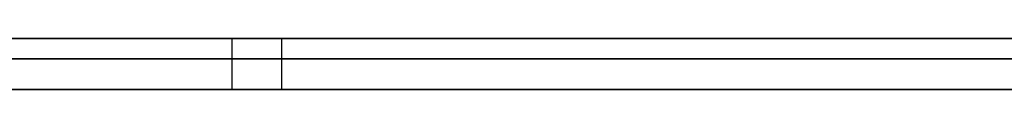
# Model space of a CAD drawing. Extents: x -2.05 to 2.05, y 0 to 2.3.
# Tile 59 of 74: x 1.415378 to 1.425049, y 2.219499 to 2.22. Entities that reach past the tile are written whole.
import ezdxf

# ---------------------------------------------------------------- set-up
doc = ezdxf.new("R2010")
doc.units = 0
doc.layers.get('0').update_dxf_attribs({"linetype": 'CONTINUOUS'})

# ---------------------------------------------------------------- blocks, each defined once
blk = doc.blocks.new('*U1')
at = {"extrusion": (0, 1, 0)}
for p, q in [((1.978, 2.2199991, -0.83), (-1.978, 2.2199991, -0.83)), ((-1.978, 2.2199991, 0.83), (1.978, 2.2199991, 0.83)), ((0.708, 2.2199991, -0.705), (1.628, 2.2199991, -0.705)), ((1.628, 2.2199991, -0.405), (0.708, 2.2199991, -0.405)), ((1.628, 2.2197991, -0.705), (0.708, 2.2197991, -0.705)), ((0.708, 2.2197991, -0.405), (1.628, 2.2197991, -0.405)), ((1.3790506, 2.2197991, -0.5113992), (1.426071, 2.2197991, -0.6110237)), ((1.4289118, 2.2197991, -0.5903543), (1.3822832, 2.2197991, -0.4910237)), ((1.426071, 2.2194991, -0.6110237), (1.3790506, 2.2194991, -0.5113992)), ((1.3822832, 2.2194991, -0.4910237), (1.4289118, 2.2194991, -0.5903543))]:
    blk.add_line(p, q, dxfattribs=at)
for p, q in [((1.978, 2.2199991, -0.83), (-1.978, 2.2199991, -0.83)), ((0.708, 2.2199991, -0.705), (1.628, 2.2199991, -0.705)), ((1.4174609, 2.2199991, -0.2976398), (1.4174609, 2.2194991, -0.2976398)), ((1.4174609, 2.2199991, -0.2976398), (1.4174609, 2.2194991, -0.2976398)), ((1.4179507, 2.2199991, -0.2244643), (1.4179507, 2.2194991, -0.2244643)), ((1.4179507, 2.2199991, -0.2244643), (1.4179507, 2.2194991, -0.2244643)), ((1.628, 2.2197991, -0.705), (0.708, 2.2197991, -0.705))]:
    blk.add_line(p, q)
at = {"extrusion": (0, 0, -1)}
for p, q in [((-1.978, 2.2199991, 0.83), (1.978, 2.2199991, 0.83)), ((1.628, 2.2199991, -0.405), (0.708, 2.2199991, -0.405)), ((0.708, 2.2197991, -0.405), (1.628, 2.2197991, -0.405))]:
    blk.add_line(p, q, dxfattribs=at)
at = {"extrusion": (0.904334, 0, 0.426825)}
for p, q in [((1.3790506, 2.2197991, -0.5113992), (1.426071, 2.2197991, -0.6110237)), ((1.426071, 2.2194991, -0.6110237), (1.3790506, 2.2194991, -0.5113992))]:
    blk.add_line(p, q, dxfattribs=at)
at = {"extrusion": (-0.905223, 0, -0.424937)}
for p, q in [((1.4289118, 2.2197991, -0.5903543), (1.3822832, 2.2197991, -0.4910237)), ((1.3822832, 2.2194991, -0.4910237), (1.4289118, 2.2194991, -0.5903543))]:
    blk.add_line(p, q, dxfattribs=at)
for points in [[(1.41529, 2.22, -0.315032), (1.41548, 2.22, -0.315151), (1.41568, 2.22, -0.315269), (1.41589, 2.22, -0.315386), (1.41609, 2.22, -0.315502), (1.41629, 2.22, -0.315618), (1.41649, 2.22, -0.315732), (1.4167, 2.22, -0.315846), (1.4169, 2.22, -0.315959), (1.4171, 2.22, -0.316072), (1.41731, 2.22, -0.316183), (1.41752, 2.22, -0.316294), (1.41772, 2.22, -0.316404), (1.41793, 2.22, -0.316513), (1.41814, 2.22, -0.316621), (1.41835, 2.22, -0.316728), (1.41856, 2.22, -0.316835), (1.41877, 2.22, -0.316941), (1.41898, 2.22, -0.317045), (1.41919, 2.22, -0.31715), (1.41941, 2.22, -0.317253), (1.41962, 2.22, -0.317355), (1.41983, 2.22, -0.317457), (1.42005, 2.22, -0.317558), (1.42027, 2.22, -0.317658), (1.42048, 2.22, -0.317757), (1.4207, 2.22, -0.317856), (1.42092, 2.22, -0.317953), (1.42114, 2.22, -0.31805), (1.42135, 2.22, -0.318146), (1.42157, 2.22, -0.318241), (1.42179, 2.22, -0.318335), (1.42202, 2.22, -0.318429), (1.42224, 2.22, -0.318522), (1.42246, 2.22, -0.318613), (1.42268, 2.22, -0.318705), (1.42291, 2.22, -0.318795), (1.42313, 2.22, -0.318884), (1.42336, 2.22, -0.318973), (1.42359, 2.22, -0.319061), (1.42381, 2.22, -0.319148), (1.42404, 2.22, -0.319234), (1.42427, 2.22, -0.319319), (1.4245, 2.22, -0.319403), (1.42473, 2.22, -0.319487), (1.42496, 2.22, -0.319569), (1.42519, 2.22, -0.319651)], [(1.41529, 2.22, -0.315032), (1.41548, 2.22, -0.315151), (1.41568, 2.22, -0.315269), (1.41589, 2.22, -0.315386), (1.41609, 2.22, -0.315502), (1.41629, 2.22, -0.315618), (1.41649, 2.22, -0.315732), (1.4167, 2.22, -0.315846), (1.4169, 2.22, -0.315959), (1.4171, 2.22, -0.316072), (1.41731, 2.22, -0.316183), (1.41752, 2.22, -0.316294), (1.41772, 2.22, -0.316404), (1.41793, 2.22, -0.316513), (1.41814, 2.22, -0.316621), (1.41835, 2.22, -0.316728), (1.41856, 2.22, -0.316835), (1.41877, 2.22, -0.316941), (1.41898, 2.22, -0.317045), (1.41919, 2.22, -0.31715), (1.41941, 2.22, -0.317253), (1.41962, 2.22, -0.317355), (1.41983, 2.22, -0.317457), (1.42005, 2.22, -0.317558), (1.42027, 2.22, -0.317658), (1.42048, 2.22, -0.317757), (1.4207, 2.22, -0.317856), (1.42092, 2.22, -0.317953), (1.42114, 2.22, -0.31805), (1.42135, 2.22, -0.318146), (1.42157, 2.22, -0.318241), (1.42179, 2.22, -0.318335), (1.42202, 2.22, -0.318429), (1.42224, 2.22, -0.318522), (1.42246, 2.22, -0.318613), (1.42268, 2.22, -0.318705), (1.42291, 2.22, -0.318795), (1.42313, 2.22, -0.318884), (1.42336, 2.22, -0.318973), (1.42359, 2.22, -0.319061), (1.42381, 2.22, -0.319148), (1.42404, 2.22, -0.319234), (1.42427, 2.22, -0.319319), (1.4245, 2.22, -0.319403), (1.42473, 2.22, -0.319487), (1.42496, 2.22, -0.319569), (1.42519, 2.22, -0.319651)], [(1.42513, 2.22, -0.20233), (1.42491, 2.22, -0.202404), (1.42468, 2.22, -0.202479), (1.42446, 2.22, -0.202554), (1.42423, 2.22, -0.20263), (1.42401, 2.22, -0.202707), (1.42379, 2.22, -0.202785), (1.42357, 2.22, -0.202864), (1.42334, 2.22, -0.202943), (1.42312, 2.22, -0.203024), (1.4229, 2.22, -0.203105), (1.42268, 2.22, -0.203188), (1.42246, 2.22, -0.203271), (1.42224, 2.22, -0.203355), (1.42203, 2.22, -0.20344), (1.42181, 2.22, -0.203526), (1.42159, 2.22, -0.203613), (1.42138, 2.22, -0.203701), (1.42116, 2.22, -0.20379), (1.42095, 2.22, -0.20388), (1.42073, 2.22, -0.20397), (1.42052, 2.22, -0.204062), (1.4203, 2.22, -0.204154), (1.42009, 2.22, -0.204248), (1.41988, 2.22, -0.204342), (1.41967, 2.22, -0.204437), (1.41946, 2.22, -0.204533), (1.41925, 2.22, -0.20463), (1.41904, 2.22, -0.204728), (1.41883, 2.22, -0.204827), (1.41862, 2.22, -0.204927), (1.41842, 2.22, -0.205028), (1.41821, 2.22, -0.205129), (1.418, 2.22, -0.205232), (1.4178, 2.22, -0.205335), (1.41759, 2.22, -0.205439), (1.41739, 2.22, -0.205545), (1.41718, 2.22, -0.205651), (1.41698, 2.22, -0.205758), (1.41678, 2.22, -0.205866), (1.41658, 2.22, -0.205975), (1.41638, 2.22, -0.206084), (1.41617, 2.22, -0.206195), (1.41597, 2.22, -0.206307), (1.41578, 2.22, -0.206419), (1.41558, 2.22, -0.206533), (1.41538, 2.22, -0.206647), (1.41518, 2.22, -0.206762)], [(1.42513, 2.22, -0.20233), (1.42491, 2.22, -0.202404), (1.42468, 2.22, -0.202479), (1.42446, 2.22, -0.202554), (1.42423, 2.22, -0.20263), (1.42401, 2.22, -0.202707), (1.42379, 2.22, -0.202785), (1.42357, 2.22, -0.202864), (1.42334, 2.22, -0.202943), (1.42312, 2.22, -0.203024), (1.4229, 2.22, -0.203105), (1.42268, 2.22, -0.203188), (1.42246, 2.22, -0.203271), (1.42224, 2.22, -0.203355), (1.42203, 2.22, -0.20344), (1.42181, 2.22, -0.203526), (1.42159, 2.22, -0.203613), (1.42138, 2.22, -0.203701), (1.42116, 2.22, -0.20379), (1.42095, 2.22, -0.20388), (1.42073, 2.22, -0.20397), (1.42052, 2.22, -0.204062), (1.4203, 2.22, -0.204154), (1.42009, 2.22, -0.204248), (1.41988, 2.22, -0.204342), (1.41967, 2.22, -0.204437), (1.41946, 2.22, -0.204533), (1.41925, 2.22, -0.20463), (1.41904, 2.22, -0.204728), (1.41883, 2.22, -0.204827), (1.41862, 2.22, -0.204927), (1.41842, 2.22, -0.205028), (1.41821, 2.22, -0.205129), (1.418, 2.22, -0.205232), (1.4178, 2.22, -0.205335), (1.41759, 2.22, -0.205439), (1.41739, 2.22, -0.205545), (1.41718, 2.22, -0.205651), (1.41698, 2.22, -0.205758), (1.41678, 2.22, -0.205866), (1.41658, 2.22, -0.205975), (1.41638, 2.22, -0.206084), (1.41617, 2.22, -0.206195), (1.41597, 2.22, -0.206307), (1.41578, 2.22, -0.206419), (1.41558, 2.22, -0.206533), (1.41538, 2.22, -0.206647), (1.41518, 2.22, -0.206762)], [(1.41746, 2.22, -0.29764), (1.41734, 2.22, -0.297512), (1.41723, 2.22, -0.297384), (1.41711, 2.22, -0.297255), (1.417, 2.22, -0.297126), (1.41688, 2.22, -0.296995), (1.41677, 2.22, -0.296864), (1.41666, 2.22, -0.296733), (1.41654, 2.22, -0.2966), (1.41643, 2.22, -0.296467), (1.41632, 2.22, -0.296333), (1.41621, 2.22, -0.296199), (1.4161, 2.22, -0.296064), (1.41599, 2.22, -0.295928), (1.41588, 2.22, -0.295792), (1.41577, 2.22, -0.295655), (1.41566, 2.22, -0.295517), (1.41555, 2.22, -0.295378), (1.41544, 2.22, -0.295239), (1.41534, 2.22, -0.295099)], [(1.41537, 2.22, -0.227576), (1.41547, 2.22, -0.227438), (1.41557, 2.22, -0.227301), (1.41568, 2.22, -0.227165), (1.41578, 2.22, -0.227029), (1.41588, 2.22, -0.226894), (1.41599, 2.22, -0.22676), (1.41609, 2.22, -0.226626), (1.4162, 2.22, -0.226493), (1.41631, 2.22, -0.226361), (1.41641, 2.22, -0.226229), (1.41652, 2.22, -0.226099), (1.41663, 2.22, -0.225969), (1.41674, 2.22, -0.225839), (1.41684, 2.22, -0.225711), (1.41695, 2.22, -0.225583), (1.41706, 2.22, -0.225456), (1.41717, 2.22, -0.225329), (1.41728, 2.22, -0.225203), (1.41739, 2.22, -0.225078), (1.4175, 2.22, -0.224954), (1.41761, 2.22, -0.224831), (1.41773, 2.22, -0.224708), (1.41784, 2.22, -0.224586), (1.41795, 2.22, -0.224464)], [(1.41537, 2.22, -0.227576), (1.41547, 2.22, -0.227438), (1.41557, 2.22, -0.227301), (1.41568, 2.22, -0.227165), (1.41578, 2.22, -0.227029), (1.41588, 2.22, -0.226894), (1.41599, 2.22, -0.22676), (1.41609, 2.22, -0.226626), (1.4162, 2.22, -0.226493), (1.41631, 2.22, -0.226361), (1.41641, 2.22, -0.226229), (1.41652, 2.22, -0.226099), (1.41663, 2.22, -0.225969), (1.41674, 2.22, -0.225839), (1.41684, 2.22, -0.225711), (1.41695, 2.22, -0.225583), (1.41706, 2.22, -0.225456), (1.41717, 2.22, -0.225329), (1.41728, 2.22, -0.225203), (1.41739, 2.22, -0.225078), (1.4175, 2.22, -0.224954), (1.41761, 2.22, -0.224831), (1.41773, 2.22, -0.224708), (1.41784, 2.22, -0.224586), (1.41795, 2.22, -0.224464)], [(1.41746, 2.22, -0.29764), (1.41734, 2.22, -0.297512), (1.41723, 2.22, -0.297384), (1.41711, 2.22, -0.297255), (1.417, 2.22, -0.297126), (1.41688, 2.22, -0.296995), (1.41677, 2.22, -0.296864), (1.41666, 2.22, -0.296733), (1.41654, 2.22, -0.2966), (1.41643, 2.22, -0.296467), (1.41632, 2.22, -0.296333), (1.41621, 2.22, -0.296199), (1.4161, 2.22, -0.296064), (1.41599, 2.22, -0.295928), (1.41588, 2.22, -0.295792), (1.41577, 2.22, -0.295655), (1.41566, 2.22, -0.295517), (1.41555, 2.22, -0.295378), (1.41544, 2.22, -0.295239), (1.41534, 2.22, -0.295099)], [(1.42518, 2.22, -0.304031), (1.42504, 2.22, -0.303944), (1.4249, 2.22, -0.303855), (1.42476, 2.22, -0.303766), (1.42462, 2.22, -0.303676), (1.42448, 2.22, -0.303585), (1.42434, 2.22, -0.303494), (1.42421, 2.22, -0.303402), (1.42407, 2.22, -0.303309), (1.42393, 2.22, -0.303216), (1.42379, 2.22, -0.303122), (1.42365, 2.22, -0.303027), (1.42352, 2.22, -0.302931), (1.42338, 2.22, -0.302835), (1.42324, 2.22, -0.302738), (1.42311, 2.22, -0.30264), (1.42297, 2.22, -0.302542), (1.42284, 2.22, -0.302443), (1.4227, 2.22, -0.302343), (1.42257, 2.22, -0.302242), (1.42243, 2.22, -0.302141), (1.4223, 2.22, -0.302039), (1.42217, 2.22, -0.301937), (1.42203, 2.22, -0.301833), (1.4219, 2.22, -0.301729), (1.42177, 2.22, -0.301624), (1.42164, 2.22, -0.301519), (1.4215, 2.22, -0.301413), (1.42137, 2.22, -0.301306), (1.42124, 2.22, -0.301198), (1.42111, 2.22, -0.30109), (1.42098, 2.22, -0.300981), (1.42085, 2.22, -0.300871), (1.42072, 2.22, -0.300761), (1.42059, 2.22, -0.300649), (1.42046, 2.22, -0.300537), (1.42033, 2.22, -0.300425), (1.4202, 2.22, -0.300312), (1.42008, 2.22, -0.300198), (1.41995, 2.22, -0.300083), (1.41982, 2.22, -0.299967), (1.41969, 2.22, -0.299851), (1.41957, 2.22, -0.299734), (1.41944, 2.22, -0.299617), (1.41931, 2.22, -0.299499), (1.41919, 2.22, -0.29938), (1.41906, 2.22, -0.29926), (1.41894, 2.22, -0.29914), (1.41881, 2.22, -0.299019), (1.41869, 2.22, -0.298897), (1.41856, 2.22, -0.298774), (1.41844, 2.22, -0.298651), (1.41832, 2.22, -0.298527), (1.41819, 2.22, -0.298402), (1.41807, 2.22, -0.298277), (1.41795, 2.22, -0.298151), (1.41783, 2.22, -0.298024), (1.4177, 2.22, -0.297897), (1.41758, 2.22, -0.297769), (1.41746, 2.22, -0.29764)], [(1.42518, 2.22, -0.304031), (1.42504, 2.22, -0.303944), (1.4249, 2.22, -0.303855), (1.42476, 2.22, -0.303766), (1.42462, 2.22, -0.303676), (1.42448, 2.22, -0.303585), (1.42434, 2.22, -0.303494), (1.42421, 2.22, -0.303402), (1.42407, 2.22, -0.303309), (1.42393, 2.22, -0.303216), (1.42379, 2.22, -0.303122), (1.42365, 2.22, -0.303027), (1.42352, 2.22, -0.302931), (1.42338, 2.22, -0.302835), (1.42324, 2.22, -0.302738), (1.42311, 2.22, -0.30264), (1.42297, 2.22, -0.302542), (1.42284, 2.22, -0.302443), (1.4227, 2.22, -0.302343), (1.42257, 2.22, -0.302242), (1.42243, 2.22, -0.302141), (1.4223, 2.22, -0.302039), (1.42217, 2.22, -0.301937), (1.42203, 2.22, -0.301833), (1.4219, 2.22, -0.301729), (1.42177, 2.22, -0.301624), (1.42164, 2.22, -0.301519), (1.4215, 2.22, -0.301413), (1.42137, 2.22, -0.301306), (1.42124, 2.22, -0.301198), (1.42111, 2.22, -0.30109), (1.42098, 2.22, -0.300981), (1.42085, 2.22, -0.300871), (1.42072, 2.22, -0.300761), (1.42059, 2.22, -0.300649), (1.42046, 2.22, -0.300537), (1.42033, 2.22, -0.300425), (1.4202, 2.22, -0.300312), (1.42008, 2.22, -0.300198), (1.41995, 2.22, -0.300083), (1.41982, 2.22, -0.299967), (1.41969, 2.22, -0.299851), (1.41957, 2.22, -0.299734), (1.41944, 2.22, -0.299617), (1.41931, 2.22, -0.299499), (1.41919, 2.22, -0.29938), (1.41906, 2.22, -0.29926), (1.41894, 2.22, -0.29914), (1.41881, 2.22, -0.299019), (1.41869, 2.22, -0.298897), (1.41856, 2.22, -0.298774), (1.41844, 2.22, -0.298651), (1.41832, 2.22, -0.298527), (1.41819, 2.22, -0.298402), (1.41807, 2.22, -0.298277), (1.41795, 2.22, -0.298151), (1.41783, 2.22, -0.298024), (1.4177, 2.22, -0.297897), (1.41758, 2.22, -0.297769), (1.41746, 2.22, -0.29764)], [(1.41795, 2.22, -0.224464), (1.41807, 2.22, -0.224339), (1.41819, 2.22, -0.224215), (1.41831, 2.22, -0.224092), (1.41843, 2.22, -0.223969), (1.41855, 2.22, -0.223847), (1.41867, 2.22, -0.223726), (1.41879, 2.22, -0.223605), (1.41892, 2.22, -0.223485), (1.41904, 2.22, -0.223366), (1.41916, 2.22, -0.223247), (1.41928, 2.22, -0.223129), (1.41941, 2.22, -0.223012), (1.41953, 2.22, -0.222896), (1.41966, 2.22, -0.22278), (1.41978, 2.22, -0.222664), (1.41991, 2.22, -0.22255), (1.42003, 2.22, -0.222436), (1.42016, 2.22, -0.222323), (1.42029, 2.22, -0.222211), (1.42041, 2.22, -0.222099), (1.42054, 2.22, -0.221988), (1.42067, 2.22, -0.221878), (1.4208, 2.22, -0.221768), (1.42092, 2.22, -0.221659), (1.42105, 2.22, -0.221551), (1.42118, 2.22, -0.221443), (1.42131, 2.22, -0.221336), (1.42144, 2.22, -0.22123), (1.42157, 2.22, -0.221124), (1.4217, 2.22, -0.221019), (1.42184, 2.22, -0.220915), (1.42197, 2.22, -0.220812), (1.4221, 2.22, -0.220709), (1.42223, 2.22, -0.220607), (1.42237, 2.22, -0.220505), (1.4225, 2.22, -0.220405), (1.42263, 2.22, -0.220305), (1.42277, 2.22, -0.220205), (1.4229, 2.22, -0.220107), (1.42304, 2.22, -0.220009), (1.42317, 2.22, -0.219911), (1.42331, 2.22, -0.219815), (1.42344, 2.22, -0.219719), (1.42358, 2.22, -0.219623), (1.42372, 2.22, -0.219529), (1.42386, 2.22, -0.219435), (1.42399, 2.22, -0.219342), (1.42413, 2.22, -0.219249), (1.42427, 2.22, -0.219158), (1.42441, 2.22, -0.219066), (1.42455, 2.22, -0.218976), (1.42469, 2.22, -0.218886), (1.42483, 2.22, -0.218797), (1.42497, 2.22, -0.218709), (1.42511, 2.22, -0.218621)], [(1.41795, 2.22, -0.224464), (1.41807, 2.22, -0.224339), (1.41819, 2.22, -0.224215), (1.41831, 2.22, -0.224092), (1.41843, 2.22, -0.223969), (1.41855, 2.22, -0.223847), (1.41867, 2.22, -0.223726), (1.41879, 2.22, -0.223605), (1.41892, 2.22, -0.223485), (1.41904, 2.22, -0.223366), (1.41916, 2.22, -0.223247), (1.41928, 2.22, -0.223129), (1.41941, 2.22, -0.223012), (1.41953, 2.22, -0.222896), (1.41966, 2.22, -0.22278), (1.41978, 2.22, -0.222664), (1.41991, 2.22, -0.22255), (1.42003, 2.22, -0.222436), (1.42016, 2.22, -0.222323), (1.42029, 2.22, -0.222211), (1.42041, 2.22, -0.222099), (1.42054, 2.22, -0.221988), (1.42067, 2.22, -0.221878), (1.4208, 2.22, -0.221768), (1.42092, 2.22, -0.221659), (1.42105, 2.22, -0.221551), (1.42118, 2.22, -0.221443), (1.42131, 2.22, -0.221336), (1.42144, 2.22, -0.22123), (1.42157, 2.22, -0.221124), (1.4217, 2.22, -0.221019), (1.42184, 2.22, -0.220915), (1.42197, 2.22, -0.220812), (1.4221, 2.22, -0.220709), (1.42223, 2.22, -0.220607), (1.42237, 2.22, -0.220505), (1.4225, 2.22, -0.220405), (1.42263, 2.22, -0.220305), (1.42277, 2.22, -0.220205), (1.4229, 2.22, -0.220107), (1.42304, 2.22, -0.220009), (1.42317, 2.22, -0.219911), (1.42331, 2.22, -0.219815), (1.42344, 2.22, -0.219719), (1.42358, 2.22, -0.219623), (1.42372, 2.22, -0.219529), (1.42386, 2.22, -0.219435), (1.42399, 2.22, -0.219342), (1.42413, 2.22, -0.219249), (1.42427, 2.22, -0.219158), (1.42441, 2.22, -0.219066), (1.42455, 2.22, -0.218976), (1.42469, 2.22, -0.218886), (1.42483, 2.22, -0.218797), (1.42497, 2.22, -0.218709), (1.42511, 2.22, -0.218621)], [(1.42513, 2.2195, -0.319632), (1.42479, 2.2195, -0.319508), (1.42444, 2.2195, -0.319383), (1.4241, 2.2195, -0.319255), (1.42376, 2.2195, -0.319126), (1.42341, 2.2195, -0.318994), (1.42308, 2.2195, -0.318861), (1.42274, 2.2195, -0.318726), (1.4224, 2.2195, -0.318589), (1.42207, 2.2195, -0.31845), (1.42173, 2.2195, -0.318309), (1.4214, 2.2195, -0.318167), (1.42107, 2.2195, -0.318023), (1.42075, 2.2195, -0.317876), (1.42042, 2.2195, -0.317728), (1.42009, 2.2195, -0.317578), (1.41977, 2.2195, -0.317427), (1.41945, 2.2195, -0.317273), (1.41913, 2.2195, -0.317118), (1.41881, 2.2195, -0.31696), (1.41849, 2.2195, -0.316801), (1.41818, 2.2195, -0.31664), (1.41786, 2.2195, -0.316478), (1.41755, 2.2195, -0.316313), (1.41724, 2.2195, -0.316146), (1.41693, 2.2195, -0.315978), (1.41663, 2.2195, -0.315808), (1.41632, 2.2195, -0.315636), (1.41602, 2.2195, -0.315462), (1.41571, 2.2195, -0.315286), (1.41541, 2.2195, -0.315109), (1.41511, 2.2195, -0.314929)], [(1.42513, 2.2195, -0.319632), (1.42479, 2.2195, -0.319508), (1.42444, 2.2195, -0.319383), (1.4241, 2.2195, -0.319255), (1.42376, 2.2195, -0.319126), (1.42341, 2.2195, -0.318994), (1.42308, 2.2195, -0.318861), (1.42274, 2.2195, -0.318726), (1.4224, 2.2195, -0.318589), (1.42207, 2.2195, -0.31845), (1.42173, 2.2195, -0.318309), (1.4214, 2.2195, -0.318167), (1.42107, 2.2195, -0.318023), (1.42075, 2.2195, -0.317876), (1.42042, 2.2195, -0.317728), (1.42009, 2.2195, -0.317578), (1.41977, 2.2195, -0.317427), (1.41945, 2.2195, -0.317273), (1.41913, 2.2195, -0.317118), (1.41881, 2.2195, -0.31696), (1.41849, 2.2195, -0.316801), (1.41818, 2.2195, -0.31664), (1.41786, 2.2195, -0.316478), (1.41755, 2.2195, -0.316313), (1.41724, 2.2195, -0.316146), (1.41693, 2.2195, -0.315978), (1.41663, 2.2195, -0.315808), (1.41632, 2.2195, -0.315636), (1.41602, 2.2195, -0.315462), (1.41571, 2.2195, -0.315286), (1.41541, 2.2195, -0.315109), (1.41511, 2.2195, -0.314929)], [(1.41511, 2.2195, -0.206804), (1.41541, 2.2195, -0.206631), (1.4157, 2.2195, -0.206459), (1.416, 2.2195, -0.20629), (1.41631, 2.2195, -0.206123), (1.41661, 2.2195, -0.205957), (1.41691, 2.2195, -0.205794), (1.41722, 2.2195, -0.205633), (1.41752, 2.2195, -0.205474), (1.41783, 2.2195, -0.205317), (1.41814, 2.2195, -0.205162), (1.41845, 2.2195, -0.205009), (1.41876, 2.2195, -0.204858), (1.41908, 2.2195, -0.20471), (1.41939, 2.2195, -0.204563), (1.41971, 2.2195, -0.204418), (1.42003, 2.2195, -0.204276), (1.42035, 2.2195, -0.204135), (1.42067, 2.2195, -0.203997), (1.42099, 2.2195, -0.203861), (1.42131, 2.2195, -0.203726), (1.42164, 2.2195, -0.203594), (1.42197, 2.2195, -0.203464), (1.42229, 2.2195, -0.203336), (1.42262, 2.2195, -0.20321), (1.42295, 2.2195, -0.203086), (1.42329, 2.2195, -0.202964), (1.42362, 2.2195, -0.202844), (1.42395, 2.2195, -0.202726), (1.42429, 2.2195, -0.202611), (1.42463, 2.2195, -0.202497), (1.42497, 2.2195, -0.202385), (1.42531, 2.2195, -0.202275)], [(1.41511, 2.2195, -0.206804), (1.41541, 2.2195, -0.206631), (1.4157, 2.2195, -0.206459), (1.416, 2.2195, -0.20629), (1.41631, 2.2195, -0.206123), (1.41661, 2.2195, -0.205957), (1.41691, 2.2195, -0.205794), (1.41722, 2.2195, -0.205633), (1.41752, 2.2195, -0.205474), (1.41783, 2.2195, -0.205317), (1.41814, 2.2195, -0.205162), (1.41845, 2.2195, -0.205009), (1.41876, 2.2195, -0.204858), (1.41908, 2.2195, -0.20471), (1.41939, 2.2195, -0.204563), (1.41971, 2.2195, -0.204418), (1.42003, 2.2195, -0.204276), (1.42035, 2.2195, -0.204135), (1.42067, 2.2195, -0.203997), (1.42099, 2.2195, -0.203861), (1.42131, 2.2195, -0.203726), (1.42164, 2.2195, -0.203594), (1.42197, 2.2195, -0.203464), (1.42229, 2.2195, -0.203336), (1.42262, 2.2195, -0.20321), (1.42295, 2.2195, -0.203086), (1.42329, 2.2195, -0.202964), (1.42362, 2.2195, -0.202844), (1.42395, 2.2195, -0.202726), (1.42429, 2.2195, -0.202611), (1.42463, 2.2195, -0.202497), (1.42497, 2.2195, -0.202385), (1.42531, 2.2195, -0.202275)], [(1.41528, 2.2195, -0.295022), (1.41544, 2.2195, -0.295232), (1.4156, 2.2195, -0.295442), (1.41576, 2.2195, -0.295649), (1.41593, 2.2195, -0.295855), (1.41609, 2.2195, -0.29606), (1.41626, 2.2195, -0.296263), (1.41643, 2.2195, -0.296464), (1.4166, 2.2195, -0.296664), (1.41677, 2.2195, -0.296862), (1.41694, 2.2195, -0.297059), (1.41711, 2.2195, -0.297254), (1.41729, 2.2195, -0.297448), (1.41746, 2.2195, -0.29764)], [(1.41795, 2.2195, -0.224464), (1.41778, 2.2195, -0.224647), (1.41761, 2.2195, -0.224832), (1.41745, 2.2195, -0.225018), (1.41728, 2.2195, -0.225205), (1.41711, 2.2195, -0.225395), (1.41695, 2.2195, -0.225586), (1.41679, 2.2195, -0.225778), (1.41662, 2.2195, -0.225973), (1.41646, 2.2195, -0.226168), (1.4163, 2.2195, -0.226366), (1.41614, 2.2195, -0.226565), (1.41598, 2.2195, -0.226766), (1.41583, 2.2195, -0.226968), (1.41567, 2.2195, -0.227172), (1.41551, 2.2195, -0.227378), (1.41536, 2.2195, -0.227585)], [(1.41795, 2.2195, -0.224464), (1.41778, 2.2195, -0.224647), (1.41761, 2.2195, -0.224832), (1.41745, 2.2195, -0.225018), (1.41728, 2.2195, -0.225205), (1.41711, 2.2195, -0.225395), (1.41695, 2.2195, -0.225586), (1.41679, 2.2195, -0.225778), (1.41662, 2.2195, -0.225973), (1.41646, 2.2195, -0.226168), (1.4163, 2.2195, -0.226366), (1.41614, 2.2195, -0.226565), (1.41598, 2.2195, -0.226766), (1.41583, 2.2195, -0.226968), (1.41567, 2.2195, -0.227172), (1.41551, 2.2195, -0.227378), (1.41536, 2.2195, -0.227585)], [(1.41528, 2.2195, -0.295022), (1.41544, 2.2195, -0.295232), (1.4156, 2.2195, -0.295442), (1.41576, 2.2195, -0.295649), (1.41593, 2.2195, -0.295855), (1.41609, 2.2195, -0.29606), (1.41626, 2.2195, -0.296263), (1.41643, 2.2195, -0.296464), (1.4166, 2.2195, -0.296664), (1.41677, 2.2195, -0.296862), (1.41694, 2.2195, -0.297059), (1.41711, 2.2195, -0.297254), (1.41729, 2.2195, -0.297448), (1.41746, 2.2195, -0.29764)], [(1.41746, 2.2195, -0.29764), (1.41764, 2.2195, -0.297833), (1.41783, 2.2195, -0.298025), (1.41801, 2.2195, -0.298216), (1.4182, 2.2195, -0.298404), (1.41838, 2.2195, -0.298592), (1.41857, 2.2195, -0.298777), (1.41875, 2.2195, -0.298961), (1.41894, 2.2195, -0.299143), (1.41913, 2.2195, -0.299324), (1.41932, 2.2195, -0.299503), (1.41951, 2.2195, -0.299681), (1.4197, 2.2195, -0.299857), (1.41989, 2.2195, -0.300031), (1.42008, 2.2195, -0.300204), (1.42028, 2.2195, -0.300375), (1.42047, 2.2195, -0.300545), (1.42066, 2.2195, -0.300712), (1.42086, 2.2195, -0.300879), (1.42106, 2.2195, -0.301043), (1.42125, 2.2195, -0.301207), (1.42145, 2.2195, -0.301368), (1.42165, 2.2195, -0.301528), (1.42185, 2.2195, -0.301686), (1.42205, 2.2195, -0.301843), (1.42225, 2.2195, -0.301998), (1.42245, 2.2195, -0.302152), (1.42265, 2.2195, -0.302303), (1.42285, 2.2195, -0.302454), (1.42306, 2.2195, -0.302602), (1.42326, 2.2195, -0.30275), (1.42347, 2.2195, -0.302895), (1.42367, 2.2195, -0.303039), (1.42388, 2.2195, -0.303181), (1.42409, 2.2195, -0.303322), (1.42429, 2.2195, -0.303461), (1.4245, 2.2195, -0.303598), (1.42471, 2.2195, -0.303734), (1.42492, 2.2195, -0.303868), (1.42513, 2.2195, -0.304001)], [(1.41746, 2.2195, -0.29764), (1.41764, 2.2195, -0.297833), (1.41783, 2.2195, -0.298025), (1.41801, 2.2195, -0.298216), (1.4182, 2.2195, -0.298404), (1.41838, 2.2195, -0.298592), (1.41857, 2.2195, -0.298777), (1.41875, 2.2195, -0.298961), (1.41894, 2.2195, -0.299143), (1.41913, 2.2195, -0.299324), (1.41932, 2.2195, -0.299503), (1.41951, 2.2195, -0.299681), (1.4197, 2.2195, -0.299857), (1.41989, 2.2195, -0.300031), (1.42008, 2.2195, -0.300204), (1.42028, 2.2195, -0.300375), (1.42047, 2.2195, -0.300545), (1.42066, 2.2195, -0.300712), (1.42086, 2.2195, -0.300879), (1.42106, 2.2195, -0.301043), (1.42125, 2.2195, -0.301207), (1.42145, 2.2195, -0.301368), (1.42165, 2.2195, -0.301528), (1.42185, 2.2195, -0.301686), (1.42205, 2.2195, -0.301843), (1.42225, 2.2195, -0.301998), (1.42245, 2.2195, -0.302152), (1.42265, 2.2195, -0.302303), (1.42285, 2.2195, -0.302454), (1.42306, 2.2195, -0.302602), (1.42326, 2.2195, -0.30275), (1.42347, 2.2195, -0.302895), (1.42367, 2.2195, -0.303039), (1.42388, 2.2195, -0.303181), (1.42409, 2.2195, -0.303322), (1.42429, 2.2195, -0.303461), (1.4245, 2.2195, -0.303598), (1.42471, 2.2195, -0.303734), (1.42492, 2.2195, -0.303868), (1.42513, 2.2195, -0.304001)], [(1.4252, 2.2195, -0.218565), (1.42499, 2.2195, -0.218696), (1.42478, 2.2195, -0.218829), (1.42457, 2.2195, -0.218964), (1.42436, 2.2195, -0.2191), (1.42415, 2.2195, -0.219238), (1.42394, 2.2195, -0.219377), (1.42373, 2.2195, -0.219518), (1.42353, 2.2195, -0.21966), (1.42332, 2.2195, -0.219804), (1.42312, 2.2195, -0.219949), (1.42292, 2.2195, -0.220096), (1.42271, 2.2195, -0.220245), (1.42251, 2.2195, -0.220395), (1.42231, 2.2195, -0.220547), (1.42211, 2.2195, -0.2207), (1.42191, 2.2195, -0.220855), (1.42171, 2.2195, -0.221011), (1.42152, 2.2195, -0.221169), (1.42132, 2.2195, -0.221328), (1.42113, 2.2195, -0.221489), (1.42093, 2.2195, -0.221652), (1.42074, 2.2195, -0.221816), (1.42055, 2.2195, -0.221982), (1.42036, 2.2195, -0.222149), (1.42016, 2.2195, -0.222318), (1.41997, 2.2195, -0.222488), (1.41979, 2.2195, -0.22266), (1.4196, 2.2195, -0.222833), (1.41941, 2.2195, -0.223008), (1.41923, 2.2195, -0.223185), (1.41904, 2.2195, -0.223363), (1.41886, 2.2195, -0.223543), (1.41867, 2.2195, -0.223724), (1.41849, 2.2195, -0.223907), (1.41831, 2.2195, -0.224091), (1.41813, 2.2195, -0.224277), (1.41795, 2.2195, -0.224464)], [(1.4252, 2.2195, -0.218565), (1.42499, 2.2195, -0.218696), (1.42478, 2.2195, -0.218829), (1.42457, 2.2195, -0.218964), (1.42436, 2.2195, -0.2191), (1.42415, 2.2195, -0.219238), (1.42394, 2.2195, -0.219377), (1.42373, 2.2195, -0.219518), (1.42353, 2.2195, -0.21966), (1.42332, 2.2195, -0.219804), (1.42312, 2.2195, -0.219949), (1.42292, 2.2195, -0.220096), (1.42271, 2.2195, -0.220245), (1.42251, 2.2195, -0.220395), (1.42231, 2.2195, -0.220547), (1.42211, 2.2195, -0.2207), (1.42191, 2.2195, -0.220855), (1.42171, 2.2195, -0.221011), (1.42152, 2.2195, -0.221169), (1.42132, 2.2195, -0.221328), (1.42113, 2.2195, -0.221489), (1.42093, 2.2195, -0.221652), (1.42074, 2.2195, -0.221816), (1.42055, 2.2195, -0.221982), (1.42036, 2.2195, -0.222149), (1.42016, 2.2195, -0.222318), (1.41997, 2.2195, -0.222488), (1.41979, 2.2195, -0.22266), (1.4196, 2.2195, -0.222833), (1.41941, 2.2195, -0.223008), (1.41923, 2.2195, -0.223185), (1.41904, 2.2195, -0.223363), (1.41886, 2.2195, -0.223543), (1.41867, 2.2195, -0.223724), (1.41849, 2.2195, -0.223907), (1.41831, 2.2195, -0.224091), (1.41813, 2.2195, -0.224277), (1.41795, 2.2195, -0.224464)]]:
    blk.add_polyline3d(points)

msp = doc.modelspace()

# ---------------------------------------------------------------- block references
msp.add_blockref('*U1', (0, 0))

doc.saveas('drawing.dxf')
